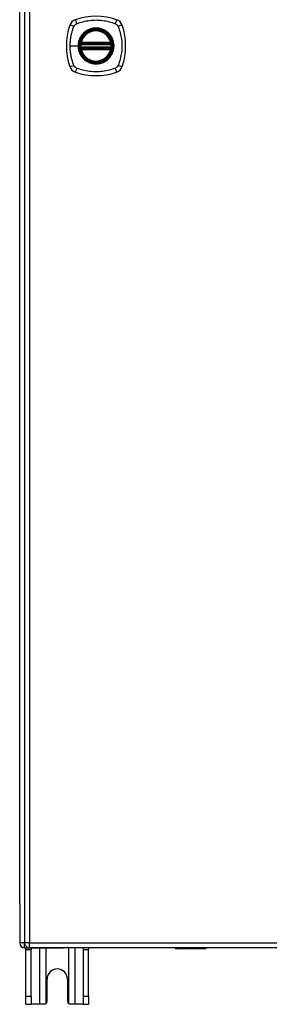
# Model space of a CAD drawing. Header units: inches. Extents: x 20 to 506, y 54 to 238.
# Tile 12 of 33: x 165.65 to 170.63, y 122.75 to 142.35. Entities that reach past the tile are written whole.
import ezdxf

# ---------------------------------------------------------------- set-up
doc = ezdxf.new("R2010")
doc.units = ezdxf.units.IN
doc.header["$MEASUREMENT"] = 0
doc.layers.add('Visible Edges(ANSI)', color=7, linetype='Continuous', lineweight=25)
doc.layers.add('Visible Tangent Edges(ANSI)', color=7, linetype='Continuous', lineweight=25)

msp = doc.modelspace()

# ---------------------------------------------------------------- linework, layer by layer
at = {"layer": 'Visible Edges(ANSI)'}
for p, q in [((165.75, 159.692), (165.75, 123.972)), ((165.652, 124.746), (165.652, 158.998)), ((166.878, 141.872), (167.471, 141.872)), ((167.471, 141.793), (166.878, 141.793)), ((166.882, 141.891), (167.467, 141.891)), ((167.467, 141.773), (166.882, 141.773)), ((165.652, 124.746), (165.652, 123.971)), ((165.751, 123.872), (166.518, 123.872)), ((165.777, 123.841), (165.777, 123.872)), ((165.777, 122.903), (165.777, 123.841)), ((213.454, 123.873), (165.849, 123.873)), ((165.882, 123.872), (165.882, 123.841)), ((165.882, 122.903), (165.882, 123.841)), ((168.751, 123.872), (166.518, 123.872)), ((166.922, 123.841), (166.922, 123.872)), ((166.922, 122.903), (166.922, 123.841)), ((167.027, 123.872), (167.027, 123.841)), ((167.027, 122.903), (167.027, 123.841)), ((169.355, 123.854), (168.77, 123.854)), ((169.371, 123.873), (169.371, 123.869)), ((170.63, 123.872), (169.371, 123.872)), ((166.199, 122.809), (166.199, 123.247)), ((166.605, 123.247), (166.605, 122.809)), ((165.777, 122.747), (165.777, 122.903)), ((165.882, 122.903), (165.882, 122.747)), ((166.922, 122.747), (166.922, 122.903)), ((167.027, 122.903), (167.027, 122.747)), ((165.777, 122.747), (165.882, 122.747)), ((166.046, 122.747), (165.882, 122.747)), ((166.137, 122.747), (166.046, 122.747)), ((166.758, 122.747), (166.667, 122.747)), ((166.922, 122.747), (166.758, 122.747)), ((166.922, 122.747), (167.027, 122.747))]:
    msp.add_line(p, q, dxfattribs=at)
at = {"layer": 'Visible Edges(ANSI)', "flags": 128}
for points in [[(166.866, 141.885), (166.866, 141.885), (166.866, 141.885), (166.866, 141.885), (166.866, 141.885), (166.866, 141.884), (166.866, 141.884), (166.866, 141.883), (166.865, 141.882), (166.865, 141.881), (166.865, 141.88), (166.865, 141.879), (166.865, 141.878), (166.865, 141.877), (166.864, 141.876), (166.864, 141.874), (166.864, 141.873), (166.864, 141.872), (166.864, 141.87), (166.864, 141.869), (166.863, 141.867), (166.863, 141.866), (166.863, 141.864), (166.863, 141.862), (166.863, 141.861)], [(166.863, 141.804), (166.863, 141.802), (166.863, 141.8), (166.863, 141.799), (166.863, 141.797), (166.864, 141.796), (166.864, 141.794), (166.864, 141.793), (166.864, 141.791), (166.864, 141.79), (166.864, 141.789), (166.865, 141.787), (166.865, 141.786), (166.865, 141.785), (166.865, 141.784), (166.865, 141.783), (166.865, 141.782), (166.866, 141.782), (166.866, 141.781), (166.866, 141.78), (166.866, 141.78), (166.866, 141.779), (166.866, 141.779), (166.866, 141.779), (166.866, 141.779)], [(167.486, 141.861), (167.486, 141.862), (167.486, 141.864), (167.486, 141.866), (167.485, 141.867), (167.485, 141.869), (167.485, 141.87), (167.485, 141.872), (167.485, 141.873), (167.485, 141.874), (167.484, 141.876), (167.484, 141.877), (167.484, 141.878), (167.484, 141.879), (167.484, 141.88), (167.484, 141.881), (167.483, 141.882), (167.483, 141.883), (167.483, 141.884), (167.483, 141.884), (167.483, 141.885), (167.483, 141.885), (167.483, 141.885), (167.483, 141.885), (167.483, 141.885)], [(167.483, 141.779), (167.483, 141.779), (167.483, 141.779), (167.483, 141.779), (167.483, 141.78), (167.483, 141.78), (167.483, 141.781), (167.483, 141.782), (167.483, 141.782), (167.484, 141.783), (167.484, 141.784), (167.484, 141.785), (167.484, 141.786), (167.484, 141.787), (167.484, 141.789), (167.485, 141.79), (167.485, 141.791), (167.485, 141.793), (167.485, 141.794), (167.485, 141.796), (167.485, 141.797), (167.486, 141.799), (167.486, 141.8), (167.486, 141.802), (167.486, 141.804)], [(166.181, 122.765), (166.179, 122.763), (166.178, 122.762), (166.176, 122.761), (166.175, 122.759), (166.173, 122.758), (166.171, 122.757), (166.17, 122.756), (166.168, 122.755), (166.166, 122.754), (166.164, 122.753), (166.162, 122.752), (166.16, 122.751), (166.158, 122.75), (166.156, 122.75), (166.155, 122.749), (166.153, 122.749), (166.151, 122.748), (166.149, 122.748), (166.147, 122.747), (166.145, 122.747), (166.143, 122.747), (166.141, 122.747), (166.139, 122.747), (166.137, 122.747)], [(166.667, 122.747), (166.665, 122.747), (166.663, 122.747), (166.661, 122.747), (166.659, 122.747), (166.657, 122.747), (166.655, 122.748), (166.653, 122.748), (166.651, 122.749), (166.649, 122.749), (166.647, 122.75), (166.645, 122.75), (166.644, 122.751), (166.642, 122.752), (166.64, 122.753), (166.638, 122.754), (166.636, 122.755), (166.634, 122.756), (166.633, 122.757), (166.631, 122.758), (166.629, 122.759), (166.628, 122.761), (166.626, 122.762), (166.625, 122.763), (166.623, 122.765)]]:
    msp.add_lwpolyline(points, dxfattribs=at)
at = {"layer": 'Visible Edges(ANSI)'}
for radius in [0.32, 0.315]:
    msp.add_circle((167.174, 141.832), radius, dxfattribs=at)
for centre, radius, start, end in [((167.174, 141.143), 1.28, 71.2278, 108.7722), ((167.863, 141.832), 1.28, 161.2278, 198.7722), ((166.82, 142.187), 0.177, 108.7722, 161.2278), ((167.529, 142.187), 0.177, 18.7722, 71.2278), ((166.485, 141.832), 1.28, 341.2278, 18.7722), ((167.174, 141.832), 0.313, 13.6344, 166.3656), ((167.174, 141.832), 0.313, 174.7499, 185.2501), ((167.174, 141.832), 0.313, 166.3656, 170.216), ((166.878, 141.883), 0.0118, 170.216, 270), ((166.878, 141.781), 0.0118, 90, 189.784), ((167.174, 141.832), 0.313, 189.784, 193.6344), ((166.882, 141.903), 0.0118, 166.3656, 270), ((166.882, 141.761), 0.0118, 90, 193.6344), ((167.467, 141.903), 0.0118, 270, 13.6344), ((167.467, 141.761), 0.0118, 346.3656, 90), ((167.471, 141.883), 0.0118, 270, 9.784), ((167.471, 141.781), 0.0118, 350.216, 90), ((167.174, 141.832), 0.313, 9.784, 13.6344), ((167.174, 141.832), 0.313, 346.3656, 350.216), ((167.174, 141.832), 0.313, 354.7499, 5.2501), ((167.174, 141.832), 0.313, 193.6344, 346.3656), ((166.82, 141.477), 0.177, 198.7722, 251.2278), ((167.529, 141.477), 0.177, 288.7722, 341.2278), ((167.174, 142.521), 1.28, 251.2278, 288.7722), ((165.751, 123.971), 0.099, 180, 270), ((165.849, 123.972), 0.099, 180, 270), ((168.77, 123.873), 0.0197, 180.5386, 270), ((169.355, 123.869), 0.0157, 270, 0), ((166.402, 123.247), 0.203, 0, 180), ((166.137, 122.809), 0.062, 314.9335, 0), ((166.667, 122.809), 0.062, 180, 225.0665)]:
    msp.add_arc(centre, radius, start, end, dxfattribs=at)
at = {"layer": 'Visible Tangent Edges(ANSI)'}
for p, q in [((165.849, 159.692), (165.849, 123.972)), ((166.658, 141.832), (166.818, 141.832)), ((166.822, 141.832), (166.818, 141.832)), ((166.875, 141.86), (166.863, 141.861)), ((166.875, 141.805), (166.863, 141.804)), ((166.872, 141.884), (166.866, 141.885)), ((166.866, 141.779), (166.872, 141.78)), ((166.87, 141.906), (166.882, 141.903)), ((166.875, 141.86), (167.474, 141.86)), ((167.474, 141.805), (166.875, 141.805)), ((166.878, 141.872), (166.878, 141.882)), ((166.878, 141.783), (166.878, 141.793)), ((166.882, 141.891), (166.882, 141.903)), ((167.467, 141.903), (166.882, 141.903)), ((166.882, 141.881), (166.882, 141.891)), ((166.882, 141.881), (167.467, 141.881)), ((166.882, 141.773), (166.882, 141.783)), ((167.467, 141.783), (166.882, 141.783)), ((166.882, 141.761), (166.882, 141.773)), ((167.467, 141.903), (167.479, 141.906)), ((167.467, 141.903), (167.467, 141.891)), ((167.467, 141.891), (167.467, 141.881)), ((167.467, 141.783), (167.467, 141.773)), ((167.467, 141.773), (167.467, 141.761)), ((167.471, 141.882), (167.471, 141.872)), ((167.471, 141.793), (167.471, 141.783)), ((167.486, 141.861), (167.474, 141.86)), ((167.486, 141.804), (167.474, 141.805)), ((167.483, 141.885), (167.477, 141.884)), ((167.477, 141.78), (167.483, 141.779)), ((166.882, 141.761), (166.87, 141.758)), ((166.882, 141.761), (167.467, 141.761)), ((167.479, 141.758), (167.467, 141.761)), ((165.75, 123.971), (165.652, 123.971)), ((165.849, 123.972), (165.75, 123.972)), ((165.751, 123.872), (165.751, 123.962)), ((165.849, 123.873), (165.849, 123.972)), ((165.849, 123.972), (213.454, 123.972)), ((165.777, 123.841), (165.882, 123.841)), ((166.046, 123.872), (166.046, 122.747)), ((166.181, 122.765), (166.181, 123.872)), ((166.623, 123.872), (166.623, 122.765)), ((166.758, 122.747), (166.758, 123.872)), ((166.922, 123.841), (167.027, 123.841)), ((168.77, 123.873), (168.77, 123.854)), ((169.355, 123.854), (169.355, 123.873)), ((165.882, 122.903), (165.777, 122.903)), ((167.027, 122.903), (166.922, 122.903))]:
    msp.add_line(p, q, dxfattribs=at)
at = {"layer": 'Visible Tangent Edges(ANSI)', "flags": 128}
for points in [[(166.658, 141.832), (166.658, 141.849), (166.658, 141.865), (166.659, 141.882), (166.66, 141.898), (166.661, 141.915), (166.663, 141.931), (166.665, 141.948), (166.667, 141.964), (166.669, 141.98), (166.671, 141.997), (166.674, 142.013), (166.677, 142.029), (166.681, 142.045), (166.684, 142.061), (166.688, 142.077), (166.692, 142.093), (166.696, 142.109), (166.701, 142.125), (166.705, 142.141), (166.71, 142.156), (166.715, 142.172), (166.721, 142.187), (166.726, 142.203), (166.735, 142.221)], [(166.735, 142.221), (166.736, 142.224), (166.737, 142.226), (166.739, 142.229), (166.74, 142.232), (166.742, 142.234), (166.744, 142.237), (166.746, 142.239), (166.747, 142.242), (166.749, 142.244), (166.751, 142.246), (166.753, 142.249), (166.756, 142.251), (166.758, 142.253), (166.76, 142.255), (166.762, 142.257), (166.765, 142.259), (166.767, 142.261), (166.77, 142.263), (166.772, 142.265), (166.775, 142.266), (166.778, 142.268), (166.78, 142.269), (166.783, 142.271), (166.786, 142.272)], [(166.786, 142.272), (166.819, 142.286), (166.85, 142.296), (166.882, 142.306), (166.914, 142.315), (166.946, 142.323), (166.978, 142.329), (167.01, 142.335), (167.043, 142.34), (167.076, 142.344), (167.109, 142.347), (167.142, 142.348), (167.175, 142.349), (167.208, 142.348), (167.241, 142.347), (167.274, 142.344), (167.306, 142.34), (167.339, 142.335), (167.371, 142.329), (167.403, 142.323), (167.435, 142.315), (167.467, 142.306), (167.498, 142.296), (167.529, 142.286), (167.563, 142.272)], [(166.822, 141.832), (166.834, 141.924), (166.869, 142.009), (166.925, 142.082), (166.998, 142.137), (167.083, 142.172), (167.175, 142.184), (167.266, 142.172), (167.351, 142.137), (167.424, 142.081), (167.48, 142.008), (167.515, 141.923), (167.527, 141.832), (167.515, 141.741), (167.479, 141.656), (167.423, 141.583), (167.351, 141.527), (167.266, 141.492), (167.174, 141.48), (167.083, 141.492), (166.998, 141.527), (166.925, 141.583), (166.869, 141.656), (166.834, 141.741), (166.822, 141.832)], [(167.402, 142.107), (167.386, 142.119), (167.369, 142.131), (167.351, 142.142), (167.333, 142.152), (167.315, 142.16), (167.295, 142.168), (167.276, 142.174), (167.256, 142.18), (167.236, 142.184), (167.216, 142.187), (167.195, 142.188), (167.174, 142.189), (167.154, 142.188), (167.133, 142.187), (167.113, 142.184), (167.093, 142.18), (167.073, 142.174), (167.053, 142.168), (167.034, 142.16), (167.015, 142.152), (166.997, 142.142), (166.98, 142.131), (166.963, 142.119), (166.947, 142.107)], [(167.563, 142.272), (167.566, 142.271), (167.569, 142.269), (167.571, 142.268), (167.574, 142.266), (167.576, 142.265), (167.579, 142.263), (167.582, 142.261), (167.584, 142.259), (167.586, 142.257), (167.589, 142.255), (167.591, 142.253), (167.593, 142.251), (167.595, 142.249), (167.597, 142.247), (167.599, 142.244), (167.601, 142.242), (167.603, 142.239), (167.605, 142.237), (167.607, 142.234), (167.608, 142.232), (167.61, 142.229), (167.612, 142.226), (167.613, 142.224), (167.614, 142.221)], [(167.614, 142.221), (167.628, 142.187), (167.639, 142.156), (167.648, 142.125), (167.657, 142.093), (167.665, 142.061), (167.672, 142.029), (167.678, 141.997), (167.682, 141.964), (167.686, 141.931), (167.689, 141.898), (167.69, 141.865), (167.691, 141.832), (167.69, 141.799), (167.689, 141.766), (167.686, 141.733), (167.682, 141.701), (167.678, 141.668), (167.672, 141.636), (167.665, 141.603), (167.657, 141.571), (167.648, 141.54), (167.639, 141.508), (167.628, 141.477), (167.614, 141.444)], [(166.9, 142.06), (166.893, 142.052), (166.887, 142.044), (166.881, 142.035), (166.875, 142.027), (166.87, 142.018), (166.865, 142.009), (166.86, 142), (166.855, 141.991), (166.85, 141.982), (166.846, 141.972), (166.842, 141.963), (166.839, 141.953), (166.835, 141.943), (166.832, 141.934), (166.83, 141.924), (166.827, 141.914), (166.825, 141.904), (166.823, 141.894), (166.821, 141.883), (166.82, 141.873), (166.819, 141.863), (166.818, 141.853), (166.818, 141.842), (166.818, 141.832)], [(166.947, 142.107), (166.945, 142.105), (166.943, 142.103), (166.941, 142.101), (166.938, 142.1), (166.936, 142.098), (166.934, 142.096), (166.932, 142.094), (166.93, 142.092), (166.928, 142.09), (166.926, 142.088), (166.924, 142.086), (166.922, 142.084), (166.92, 142.082), (166.918, 142.08), (166.916, 142.078), (166.915, 142.076), (166.913, 142.074), (166.911, 142.072), (166.909, 142.07), (166.907, 142.068), (166.905, 142.066), (166.903, 142.064), (166.902, 142.062), (166.9, 142.06)], [(167.449, 142.06), (167.447, 142.062), (167.445, 142.064), (167.444, 142.066), (167.442, 142.068), (167.44, 142.07), (167.438, 142.072), (167.436, 142.074), (167.434, 142.076), (167.432, 142.078), (167.431, 142.08), (167.429, 142.082), (167.427, 142.084), (167.425, 142.086), (167.423, 142.088), (167.421, 142.09), (167.419, 142.092), (167.417, 142.094), (167.415, 142.096), (167.413, 142.098), (167.41, 142.1), (167.408, 142.101), (167.406, 142.103), (167.404, 142.105), (167.402, 142.107)], [(167.449, 141.605), (167.462, 141.621), (167.473, 141.638), (167.484, 141.655), (167.494, 141.673), (167.503, 141.692), (167.51, 141.711), (167.517, 141.731), (167.522, 141.751), (167.526, 141.771), (167.529, 141.791), (167.531, 141.812), (167.531, 141.832), (167.531, 141.853), (167.529, 141.873), (167.526, 141.894), (167.522, 141.914), (167.516, 141.934), (167.51, 141.953), (167.502, 141.973), (167.494, 141.991), (167.484, 142.009), (167.473, 142.027), (167.462, 142.044), (167.449, 142.06)], [(166.735, 141.444), (166.726, 141.462), (166.721, 141.477), (166.715, 141.493), (166.71, 141.508), (166.705, 141.524), (166.701, 141.54), (166.696, 141.555), (166.692, 141.571), (166.688, 141.587), (166.684, 141.603), (166.68, 141.619), (166.677, 141.636), (166.674, 141.652), (166.671, 141.668), (166.669, 141.684), (166.667, 141.701), (166.665, 141.717), (166.663, 141.733), (166.661, 141.75), (166.66, 141.766), (166.659, 141.783), (166.658, 141.799), (166.658, 141.816), (166.658, 141.832)], [(166.818, 141.832), (166.818, 141.822), (166.818, 141.812), (166.819, 141.801), (166.82, 141.791), (166.821, 141.781), (166.823, 141.771), (166.825, 141.761), (166.827, 141.751), (166.83, 141.741), (166.832, 141.731), (166.835, 141.721), (166.839, 141.711), (166.842, 141.702), (166.846, 141.692), (166.851, 141.683), (166.855, 141.673), (166.86, 141.664), (166.865, 141.655), (166.87, 141.646), (166.875, 141.638), (166.881, 141.629), (166.887, 141.621), (166.893, 141.613), (166.9, 141.605)], [(166.87, 141.906), (166.87, 141.905), (166.87, 141.904), (166.87, 141.903), (166.87, 141.902), (166.869, 141.901), (166.869, 141.9), (166.869, 141.899), (166.869, 141.898), (166.869, 141.897), (166.869, 141.897), (166.869, 141.896), (166.869, 141.895), (166.869, 141.894), (166.869, 141.893), (166.869, 141.892), (166.87, 141.891), (166.87, 141.89), (166.87, 141.889), (166.87, 141.888), (166.871, 141.887), (166.871, 141.887), (166.871, 141.886), (166.872, 141.885), (166.872, 141.884)], [(166.872, 141.78), (166.872, 141.779), (166.871, 141.779), (166.871, 141.778), (166.871, 141.777), (166.87, 141.776), (166.87, 141.775), (166.87, 141.774), (166.87, 141.773), (166.869, 141.773), (166.869, 141.772), (166.869, 141.771), (166.869, 141.77), (166.869, 141.769), (166.869, 141.768), (166.869, 141.767), (166.869, 141.766), (166.869, 141.765), (166.869, 141.764), (166.869, 141.763), (166.87, 141.762), (166.87, 141.761), (166.87, 141.76), (166.87, 141.759), (166.87, 141.758)], [(166.872, 141.884), (166.872, 141.884), (166.872, 141.884), (166.873, 141.884), (166.873, 141.884), (166.873, 141.884), (166.873, 141.883), (166.873, 141.883), (166.874, 141.883), (166.874, 141.883), (166.874, 141.883), (166.874, 141.883), (166.875, 141.883), (166.875, 141.883), (166.875, 141.882), (166.875, 141.882), (166.876, 141.882), (166.876, 141.882), (166.876, 141.882), (166.876, 141.882), (166.877, 141.882), (166.877, 141.882), (166.877, 141.882), (166.877, 141.882), (166.878, 141.882)], [(166.878, 141.783), (166.877, 141.783), (166.877, 141.783), (166.877, 141.783), (166.877, 141.783), (166.876, 141.782), (166.876, 141.782), (166.876, 141.782), (166.876, 141.782), (166.875, 141.782), (166.875, 141.782), (166.875, 141.782), (166.875, 141.782), (166.874, 141.782), (166.874, 141.782), (166.874, 141.781), (166.874, 141.781), (166.873, 141.781), (166.873, 141.781), (166.873, 141.781), (166.873, 141.781), (166.873, 141.781), (166.872, 141.78), (166.872, 141.78), (166.872, 141.78)], [(166.875, 141.86), (166.875, 141.861), (166.875, 141.861), (166.875, 141.862), (166.875, 141.863), (166.875, 141.864), (166.875, 141.864), (166.876, 141.865), (166.876, 141.866), (166.876, 141.866), (166.876, 141.867), (166.876, 141.868), (166.877, 141.868), (166.877, 141.869), (166.877, 141.869), (166.877, 141.87), (166.877, 141.87), (166.877, 141.87), (166.877, 141.871), (166.877, 141.871), (166.878, 141.871), (166.878, 141.871), (166.878, 141.871), (166.878, 141.872), (166.878, 141.872)], [(166.878, 141.793), (166.878, 141.793), (166.878, 141.793), (166.878, 141.793), (166.878, 141.793), (166.877, 141.793), (166.877, 141.794), (166.877, 141.794), (166.877, 141.794), (166.877, 141.795), (166.877, 141.795), (166.877, 141.796), (166.877, 141.796), (166.876, 141.797), (166.876, 141.797), (166.876, 141.798), (166.876, 141.799), (166.876, 141.799), (166.875, 141.8), (166.875, 141.801), (166.875, 141.802), (166.875, 141.802), (166.875, 141.803), (166.875, 141.804), (166.875, 141.805)], [(166.878, 141.882), (166.878, 141.882), (166.878, 141.882), (166.878, 141.882), (166.878, 141.882), (166.878, 141.882), (166.879, 141.882), (166.879, 141.882), (166.879, 141.882), (166.879, 141.882), (166.879, 141.882), (166.88, 141.882), (166.88, 141.881), (166.88, 141.881), (166.88, 141.881), (166.88, 141.881), (166.88, 141.881), (166.881, 141.881), (166.881, 141.881), (166.881, 141.881), (166.881, 141.881), (166.881, 141.881), (166.881, 141.881), (166.882, 141.881), (166.882, 141.881)], [(166.882, 141.783), (166.882, 141.783), (166.881, 141.783), (166.881, 141.783), (166.881, 141.783), (166.881, 141.783), (166.881, 141.783), (166.881, 141.783), (166.88, 141.783), (166.88, 141.783), (166.88, 141.783), (166.88, 141.783), (166.88, 141.783), (166.88, 141.783), (166.879, 141.783), (166.879, 141.783), (166.879, 141.783), (166.879, 141.783), (166.879, 141.783), (166.878, 141.783), (166.878, 141.783), (166.878, 141.783), (166.878, 141.783), (166.878, 141.783), (166.878, 141.783)], [(167.467, 141.881), (167.467, 141.881), (167.467, 141.881), (167.468, 141.881), (167.468, 141.881), (167.468, 141.881), (167.468, 141.881), (167.468, 141.881), (167.469, 141.881), (167.469, 141.881), (167.469, 141.881), (167.469, 141.881), (167.469, 141.881), (167.469, 141.882), (167.47, 141.882), (167.47, 141.882), (167.47, 141.882), (167.47, 141.882), (167.47, 141.882), (167.47, 141.882), (167.471, 141.882), (167.471, 141.882), (167.471, 141.882), (167.471, 141.882), (167.471, 141.882)], [(167.471, 141.783), (167.471, 141.783), (167.471, 141.783), (167.471, 141.783), (167.471, 141.783), (167.47, 141.783), (167.47, 141.783), (167.47, 141.783), (167.47, 141.783), (167.47, 141.783), (167.47, 141.783), (167.469, 141.783), (167.469, 141.783), (167.469, 141.783), (167.469, 141.783), (167.469, 141.783), (167.469, 141.783), (167.468, 141.783), (167.468, 141.783), (167.468, 141.783), (167.468, 141.783), (167.468, 141.783), (167.467, 141.783), (167.467, 141.783), (167.467, 141.783)], [(167.471, 141.882), (167.472, 141.882), (167.472, 141.882), (167.472, 141.882), (167.472, 141.882), (167.473, 141.882), (167.473, 141.882), (167.473, 141.882), (167.473, 141.882), (167.474, 141.882), (167.474, 141.882), (167.474, 141.883), (167.474, 141.883), (167.475, 141.883), (167.475, 141.883), (167.475, 141.883), (167.475, 141.883), (167.475, 141.883), (167.476, 141.883), (167.476, 141.884), (167.476, 141.884), (167.476, 141.884), (167.477, 141.884), (167.477, 141.884), (167.477, 141.884)], [(167.471, 141.872), (167.471, 141.872), (167.471, 141.871), (167.471, 141.871), (167.471, 141.871), (167.471, 141.871), (167.472, 141.871), (167.472, 141.87), (167.472, 141.87), (167.472, 141.87), (167.472, 141.869), (167.472, 141.869), (167.472, 141.868), (167.473, 141.868), (167.473, 141.867), (167.473, 141.866), (167.473, 141.866), (167.473, 141.865), (167.473, 141.864), (167.474, 141.864), (167.474, 141.863), (167.474, 141.862), (167.474, 141.861), (167.474, 141.861), (167.474, 141.86)], [(167.474, 141.805), (167.474, 141.804), (167.474, 141.803), (167.474, 141.802), (167.474, 141.802), (167.474, 141.801), (167.473, 141.8), (167.473, 141.799), (167.473, 141.799), (167.473, 141.798), (167.473, 141.797), (167.473, 141.797), (167.472, 141.796), (167.472, 141.796), (167.472, 141.795), (167.472, 141.795), (167.472, 141.794), (167.472, 141.794), (167.472, 141.794), (167.471, 141.793), (167.471, 141.793), (167.471, 141.793), (167.471, 141.793), (167.471, 141.793), (167.471, 141.793)], [(167.477, 141.78), (167.477, 141.78), (167.477, 141.78), (167.476, 141.781), (167.476, 141.781), (167.476, 141.781), (167.476, 141.781), (167.475, 141.781), (167.475, 141.781), (167.475, 141.781), (167.475, 141.782), (167.475, 141.782), (167.474, 141.782), (167.474, 141.782), (167.474, 141.782), (167.474, 141.782), (167.473, 141.782), (167.473, 141.782), (167.473, 141.782), (167.473, 141.782), (167.472, 141.783), (167.472, 141.783), (167.472, 141.783), (167.472, 141.783), (167.471, 141.783)], [(167.477, 141.884), (167.477, 141.885), (167.478, 141.886), (167.478, 141.887), (167.478, 141.887), (167.479, 141.888), (167.479, 141.889), (167.479, 141.89), (167.479, 141.891), (167.479, 141.892), (167.48, 141.893), (167.48, 141.894), (167.48, 141.895), (167.48, 141.896), (167.48, 141.897), (167.48, 141.897), (167.48, 141.898), (167.48, 141.899), (167.48, 141.9), (167.479, 141.901), (167.479, 141.902), (167.479, 141.903), (167.479, 141.904), (167.479, 141.905), (167.479, 141.906)], [(167.479, 141.758), (167.479, 141.759), (167.479, 141.76), (167.479, 141.761), (167.479, 141.762), (167.479, 141.763), (167.48, 141.764), (167.48, 141.765), (167.48, 141.766), (167.48, 141.767), (167.48, 141.768), (167.48, 141.769), (167.48, 141.77), (167.48, 141.771), (167.48, 141.772), (167.479, 141.773), (167.479, 141.773), (167.479, 141.774), (167.479, 141.775), (167.479, 141.776), (167.478, 141.777), (167.478, 141.778), (167.478, 141.779), (167.477, 141.779), (167.477, 141.78)], [(166.9, 141.605), (166.902, 141.603), (166.903, 141.6), (166.905, 141.598), (166.907, 141.596), (166.909, 141.594), (166.911, 141.592), (166.913, 141.59), (166.915, 141.588), (166.916, 141.586), (166.918, 141.584), (166.92, 141.582), (166.922, 141.58), (166.924, 141.578), (166.926, 141.576), (166.928, 141.574), (166.93, 141.572), (166.932, 141.57), (166.934, 141.569), (166.936, 141.567), (166.938, 141.565), (166.941, 141.563), (166.943, 141.561), (166.945, 141.559), (166.947, 141.558)], [(167.402, 141.558), (167.404, 141.559), (167.406, 141.561), (167.408, 141.563), (167.41, 141.565), (167.413, 141.567), (167.415, 141.569), (167.417, 141.57), (167.419, 141.572), (167.421, 141.574), (167.423, 141.576), (167.425, 141.578), (167.427, 141.58), (167.429, 141.582), (167.431, 141.584), (167.432, 141.586), (167.434, 141.588), (167.436, 141.59), (167.438, 141.592), (167.44, 141.594), (167.442, 141.596), (167.444, 141.598), (167.445, 141.6), (167.447, 141.603), (167.449, 141.605)], [(166.756, 141.413), (166.755, 141.415), (166.754, 141.416), (166.752, 141.417), (166.751, 141.418), (166.75, 141.419), (166.749, 141.42), (166.748, 141.421), (166.748, 141.423), (166.747, 141.424), (166.746, 141.425), (166.745, 141.426), (166.744, 141.428), (166.743, 141.429), (166.742, 141.43), (166.741, 141.431), (166.74, 141.433), (166.74, 141.434), (166.739, 141.435), (166.738, 141.437), (166.737, 141.438), (166.737, 141.439), (166.736, 141.441), (166.735, 141.442), (166.735, 141.444)], [(166.786, 141.392), (166.784, 141.393), (166.783, 141.394), (166.782, 141.394), (166.78, 141.395), (166.779, 141.396), (166.778, 141.397), (166.776, 141.397), (166.775, 141.398), (166.774, 141.399), (166.772, 141.4), (166.771, 141.401), (166.77, 141.402), (166.769, 141.402), (166.767, 141.403), (166.766, 141.404), (166.765, 141.405), (166.764, 141.406), (166.762, 141.407), (166.761, 141.408), (166.76, 141.409), (166.759, 141.41), (166.758, 141.411), (166.757, 141.412), (166.756, 141.413)], [(167.563, 141.392), (167.529, 141.378), (167.498, 141.368), (167.467, 141.358), (167.435, 141.35), (167.403, 141.342), (167.371, 141.335), (167.339, 141.329), (167.306, 141.324), (167.274, 141.321), (167.241, 141.318), (167.208, 141.316), (167.175, 141.316), (167.142, 141.316), (167.109, 141.318), (167.076, 141.32), (167.043, 141.324), (167.01, 141.329), (166.978, 141.335), (166.946, 141.342), (166.914, 141.35), (166.882, 141.358), (166.85, 141.368), (166.819, 141.378), (166.786, 141.392)], [(166.947, 141.558), (166.963, 141.545), (166.98, 141.533), (166.997, 141.523), (167.016, 141.513), (167.034, 141.504), (167.054, 141.497), (167.073, 141.49), (167.093, 141.485), (167.113, 141.481), (167.133, 141.478), (167.154, 141.476), (167.175, 141.475), (167.195, 141.476), (167.216, 141.478), (167.236, 141.481), (167.256, 141.485), (167.276, 141.49), (167.296, 141.497), (167.315, 141.504), (167.334, 141.513), (167.352, 141.523), (167.369, 141.533), (167.386, 141.545), (167.402, 141.558)], [(167.614, 141.444), (167.613, 141.441), (167.612, 141.438), (167.61, 141.435), (167.608, 141.433), (167.607, 141.43), (167.605, 141.428), (167.603, 141.425), (167.601, 141.423), (167.599, 141.42), (167.597, 141.418), (167.595, 141.416), (167.593, 141.413), (167.591, 141.411), (167.589, 141.409), (167.586, 141.407), (167.584, 141.405), (167.582, 141.403), (167.579, 141.402), (167.576, 141.4), (167.574, 141.398), (167.571, 141.397), (167.569, 141.395), (167.566, 141.394), (167.563, 141.392)], [(168.985, 123.873), (168.986, 123.872), (168.987, 123.87), (168.989, 123.868), (168.991, 123.867), (168.993, 123.866), (168.996, 123.865), (168.999, 123.864), (169.002, 123.864), (169.005, 123.863), (169.009, 123.863), (169.012, 123.862), (169.016, 123.862), (169.02, 123.862), (169.024, 123.863), (169.027, 123.863), (169.031, 123.864), (169.034, 123.864), (169.037, 123.865), (169.039, 123.866), (169.042, 123.867), (169.044, 123.869), (169.045, 123.87), (169.046, 123.872), (169.047, 123.873)], [(169.027, 123.873), (169.027, 123.873), (169.026, 123.873), (169.025, 123.873), (169.024, 123.872), (169.023, 123.872), (169.022, 123.872), (169.021, 123.872), (169.02, 123.872), (169.019, 123.872), (169.018, 123.872), (169.017, 123.872), (169.016, 123.872), (169.015, 123.872), (169.014, 123.872), (169.013, 123.872), (169.012, 123.872), (169.011, 123.872), (169.01, 123.872), (169.009, 123.872), (169.008, 123.872), (169.008, 123.873), (169.007, 123.873), (169.006, 123.873), (169.005, 123.873)]]:
    msp.add_lwpolyline(points, dxfattribs=at)
at = {"layer": 'Visible Tangent Edges(ANSI)'}
for radius in [0.346, 0.342, 0.325, 0.324]:
    msp.add_circle((167.174, 141.832), radius, dxfattribs=at)
for start, end in [(13.6344, 166.3656), (174.7499, 185.2501), (354.7499, 5.2501), (193.6344, 346.3656)]:
    msp.add_arc((167.174, 141.832), 0.301, start, end, dxfattribs=at)
for centre, major_axis, ratio, start_param, end_param in [((166.762, 142.207), (-0.112, 0.037), 0.042597, 4.975842, 6.113112), ((166.8, 142.244), (-0.037, 0.112), 0.042597, 0.170073, 1.307344), ((167.549, 142.244), (0.037, 0.112), 0.042597, 4.975842, 6.113112), ((167.587, 142.207), (0.112, 0.037), 0.042597, 0.170073, 1.307344), ((166.866, 141.885), (0.00773, 0.00893), 0.431674, 4.96723, 6.283185), ((166.866, 141.779), (0.00773, -0.00893), 0.431674, 0, 1.315955), ((166.878, 141.88), (0.0021, 0.0116), 0.025638, 0, 1.426581), ((166.878, 141.784), (0.0021, -0.0116), 0.025638, 4.856604, 6.283185), ((167.471, 141.88), (-0.0021, 0.0116), 0.025638, 4.856604, 6.283185), ((167.471, 141.784), (-0.0021, -0.0116), 0.025638, 0, 1.426581), ((167.483, 141.885), (-0.00773, 0.00893), 0.431674, 0, 1.315955), ((167.483, 141.779), (-0.00773, -0.00893), 0.431674, 4.96723, 6.283185), ((166.762, 141.458), (-0.112, -0.037), 0.042597, 0.170073, 1.307344), ((166.8, 141.42), (-0.037, -0.112), 0.042597, 4.975842, 6.113112), ((167.549, 141.42), (0.037, -0.112), 0.042597, 0.170073, 1.307344), ((167.587, 141.458), (0.112, -0.037), 0.042597, 4.975842, 6.113112)]:
    msp.add_ellipse(centre, major_axis=major_axis, ratio=ratio, start_param=start_param, end_param=end_param, dxfattribs=at)

doc.saveas('drawing.dxf')
